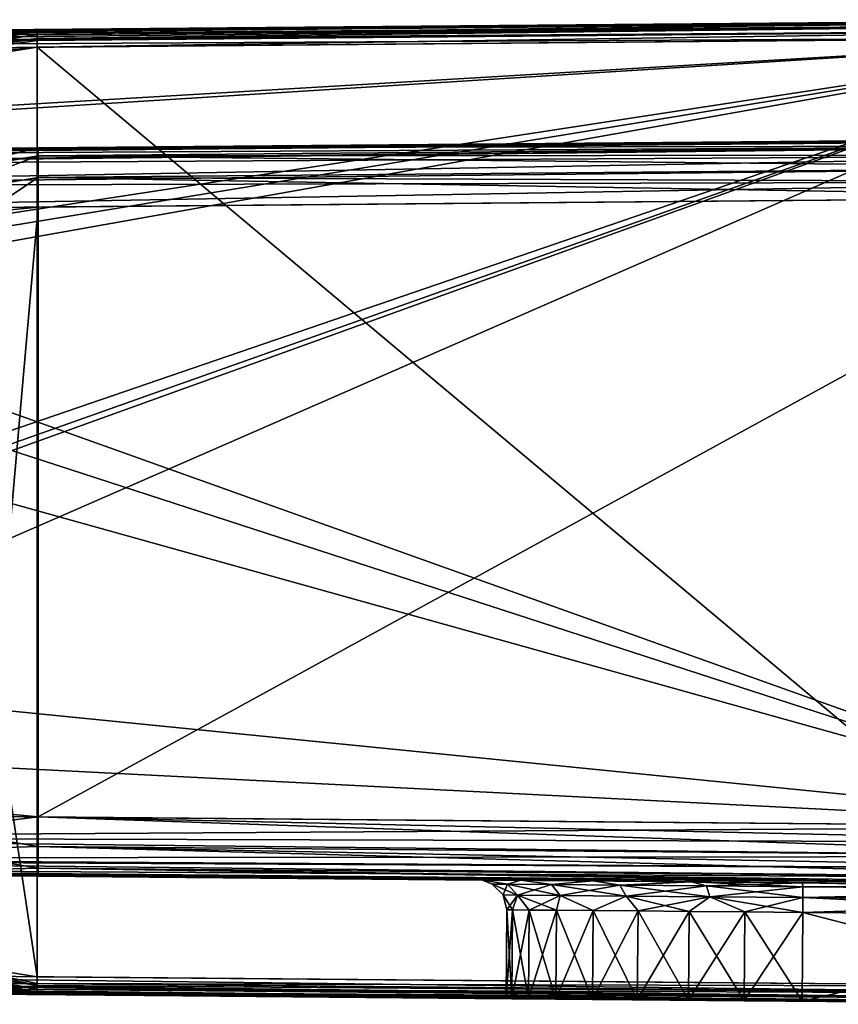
# Model space of a CAD drawing. Header units: millimetres. Extents: x -55 to 125, y -37 to 29.
# Tile 48 of 74: x 81 to 95, y -12 to 4. Entities that reach past the tile are written whole.
import ezdxf

# ---------------------------------------------------------------- set-up
doc = ezdxf.new("R2010")
doc.units = ezdxf.units.MM
doc.header["$LTSCALE"] = 33.374815
for name, color, linetype in [('130', 7, 'CONTINUOUS'), ('131', 7, 'CONTINUOUS'), ('132', 7, 'CONTINUOUS'), ('133', 7, 'CONTINUOUS'), ('135', 7, 'CONTINUOUS'), ('136', 7, 'CONTINUOUS'), ('137', 7, 'CONTINUOUS'), ('138', 7, 'CONTINUOUS'), ('139', 7, 'CONTINUOUS'), ('143', 7, 'CONTINUOUS'), ('202', 7, 'CONTINUOUS'), ('203', 7, 'CONTINUOUS'), ('204', 7, 'CONTINUOUS'), ('207', 7, 'CONTINUOUS'), ('208', 7, 'CONTINUOUS'), ('209', 7, 'CONTINUOUS'), ('234', 7, 'CONTINUOUS'), ('235', 7, 'CONTINUOUS'), ('236', 7, 'CONTINUOUS'), ('237', 7, 'CONTINUOUS'), ('239', 7, 'CONTINUOUS'), ('240', 7, 'CONTINUOUS'), ('69', 7, 'CONTINUOUS'), ('70', 7, 'CONTINUOUS'), ('73', 7, 'CONTINUOUS'), ('74', 7, 'CONTINUOUS'), ('81', 7, 'CONTINUOUS'), ('90', 7, 'CONTINUOUS'), ('91', 7, 'CONTINUOUS'), ('92', 7, 'CONTINUOUS'), ('93', 7, 'CONTINUOUS'), ('95', 7, 'CONTINUOUS')]:
    doc.layers.add(name, color=color, linetype=linetype)

msp = doc.modelspace()

# ---------------------------------------------------------------- linework, layer by layer
at = {"layer": '130', "color": 250, "linetype": 'Continuous', "true_color": 0x2f3335}
for points in [[(100, 4.314, 12.7), (81.078, 4.149, 12.535), (81.077, 4.126, 12.65), (100, 4.314, 12.7)], [(100, 4.291, 12.815), (100, 4.314, 12.7), (81.077, 4.126, 12.65), (100, 4.291, 12.815)], [(100, 4.226, 12.912), (100, 4.291, 12.815), (81.077, 4.061, 12.747), (100, 4.226, 12.912)], [(81.077, 4.061, 12.747), (100, 4.291, 12.815), (81.077, 4.109, 12.685), (81.077, 4.061, 12.747)], [(81.077, 4.109, 12.685), (100, 4.291, 12.815), (81.077, 4.126, 12.65), (81.077, 4.109, 12.685)], [(100, 4.129, 12.977), (100, 4.226, 12.912), (81.077, 3.999, 12.795), (100, 4.129, 12.977)], [(81.077, 3.999, 12.795), (100, 4.226, 12.912), (81.077, 4.061, 12.747), (81.077, 3.999, 12.795)], [(81.078, 3.849, 12.835), (100, 4.129, 12.977), (81.077, 3.964, 12.812), (81.078, 3.849, 12.835)], [(81.077, 3.964, 12.812), (100, 4.129, 12.977), (81.077, 3.999, 12.795), (81.077, 3.964, 12.812)], [(100, 4.014, 13), (100, 4.129, 12.977), (81.078, 3.849, 12.835), (100, 4.014, 13)]]:
    msp.add_3dface(points, dxfattribs=at)
at = {"layer": '131', "color": 250, "linetype": 'Continuous', "true_color": 0x2f3335}
for points in [[(81.078, 4.149, 12.535), (78.722, 3.779, 12.515), (81.077, 4.126, 12.65), (81.078, 4.149, 12.535)], [(78.722, 3.779, 12.515), (81.077, 4.109, 12.685), (81.077, 4.126, 12.65), (78.722, 3.779, 12.515)], [(81.077, 4.109, 12.685), (78.722, 3.779, 12.515), (78.73, 3.74, 12.664), (81.077, 4.109, 12.685)], [(81.077, 4.061, 12.747), (81.077, 4.109, 12.685), (78.73, 3.74, 12.664), (81.077, 4.061, 12.747)], [(81.077, 3.999, 12.795), (81.077, 4.061, 12.747), (78.73, 3.74, 12.664), (81.077, 3.999, 12.795)], [(81.077, 3.999, 12.795), (78.73, 3.74, 12.664), (78.749, 3.631, 12.774), (81.077, 3.999, 12.795)], [(81.077, 3.964, 12.812), (81.077, 3.999, 12.795), (78.749, 3.631, 12.774), (81.077, 3.964, 12.812)], [(81.078, 3.849, 12.835), (81.077, 3.964, 12.812), (78.749, 3.631, 12.774), (81.078, 3.849, 12.835)], [(78.773, 3.482, 12.815), (81.078, 3.849, 12.835), (78.749, 3.631, 12.774), (78.773, 3.482, 12.815)], [(81.077, -12.109, 12.685), (78.749, -11.631, 12.774), (78.73, -11.74, 12.664), (81.077, -12.109, 12.685)], [(81.077, -11.999, 12.795), (78.764, -11.479, 12.815), (78.749, -11.631, 12.774), (81.077, -11.999, 12.795)], [(81.077, -11.999, 12.795), (78.749, -11.631, 12.774), (81.077, -12.061, 12.747), (81.077, -11.999, 12.795)], [(81.077, -12.061, 12.747), (78.749, -11.631, 12.774), (81.077, -12.109, 12.685), (81.077, -12.061, 12.747)], [(81.078, -11.849, 12.835), (78.764, -11.479, 12.815), (81.077, -11.964, 12.812), (81.078, -11.849, 12.835)], [(81.077, -11.964, 12.812), (78.764, -11.479, 12.815), (81.077, -11.999, 12.795), (81.077, -11.964, 12.812)], [(78.712, -11.776, 12.515), (81.078, -12.149, 12.535), (78.73, -11.74, 12.664), (78.712, -11.776, 12.515)], [(78.73, -11.74, 12.664), (81.078, -12.149, 12.535), (81.077, -12.126, 12.65), (78.73, -11.74, 12.664)], [(81.077, -12.109, 12.685), (78.73, -11.74, 12.664), (81.077, -12.126, 12.65), (81.077, -12.109, 12.685)]]:
    msp.add_3dface(points, dxfattribs=at)
at = {"layer": '132', "color": 250, "linetype": 'Continuous', "true_color": 0x2f3335}
for points in [[(100, -12.014, 13), (81.078, -11.849, 12.835), (81.077, -11.964, 12.812), (100, -12.014, 13)], [(100, -12.129, 12.977), (100, -12.014, 13), (81.077, -11.964, 12.812), (100, -12.129, 12.977)], [(100, -12.129, 12.977), (81.077, -11.964, 12.812), (81.077, -11.999, 12.795), (100, -12.129, 12.977)], [(100, -12.129, 12.977), (81.077, -11.999, 12.795), (81.077, -12.061, 12.747), (100, -12.129, 12.977)], [(100, -12.226, 12.912), (100, -12.129, 12.977), (81.077, -12.061, 12.747), (100, -12.226, 12.912)], [(100, -12.226, 12.912), (81.077, -12.061, 12.747), (81.077, -12.109, 12.685), (100, -12.226, 12.912)], [(100, -12.291, 12.815), (81.077, -12.109, 12.685), (81.077, -12.126, 12.65), (100, -12.291, 12.815)], [(100, -12.291, 12.815), (100, -12.226, 12.912), (81.077, -12.109, 12.685), (100, -12.291, 12.815)], [(81.078, -12.149, 12.535), (100, -12.291, 12.815), (81.077, -12.126, 12.65), (81.078, -12.149, 12.535)], [(81.078, -12.149, 12.535), (100, -12.314, 12.7), (100, -12.291, 12.815), (81.078, -12.149, 12.535)]]:
    msp.add_3dface(points, dxfattribs=at)
at = {"layer": '133', "color": 250, "linetype": 'Continuous', "true_color": 0x2f3335}
for points in [[(63.998, 3.912, -12.598), (100, 4.226, -12.912), (63.998, 3.85, -12.646), (63.998, 3.912, -12.598)], [(63.999, 3.96, -12.536), (100, 4.226, -12.912), (63.998, 3.912, -12.598), (63.999, 3.96, -12.536)], [(100, 4.226, -12.912), (100, 4.129, -12.977), (63.998, 3.85, -12.646), (100, 4.226, -12.912)], [(63.999, 3.977, -12.501), (100, 4.291, -12.815), (63.999, 3.96, -12.536), (63.999, 3.977, -12.501)], [(100, 4.291, -12.815), (100, 4.226, -12.912), (63.999, 3.96, -12.536), (100, 4.291, -12.815)], [(64, 4, -12.386), (100, 4.291, -12.815), (63.999, 3.977, -12.501), (64, 4, -12.386)], [(64, 4, -12.386), (100, 4.314, -12.7), (100, 4.291, -12.815), (64, 4, -12.386)], [(63.998, 3.85, -12.646), (100, 4.129, -12.977), (63.998, 3.815, -12.663), (63.998, 3.85, -12.646)], [(100, 4.129, -12.977), (100, 4.014, -13), (63.998, 3.815, -12.663), (100, 4.129, -12.977)], [(100, 4.014, -13), (63.999, 3.7, -12.686), (63.998, 3.815, -12.663), (100, 4.014, -13)]]:
    msp.add_3dface(points, dxfattribs=at)
at = {"layer": '135', "color": 250, "linetype": 'Continuous', "true_color": 0x2f3335}
for points in [[(63.999, -11.7, -12.686), (100, -12.129, -12.977), (63.999, -11.815, -12.663), (63.999, -11.7, -12.686)], [(100, -12.014, -13), (100, -12.129, -12.977), (63.999, -11.7, -12.686), (100, -12.014, -13)], [(100, -12.226, -12.912), (63.999, -11.85, -12.646), (63.999, -11.815, -12.663), (100, -12.226, -12.912)], [(100, -12.129, -12.977), (100, -12.226, -12.912), (63.999, -11.815, -12.663), (100, -12.129, -12.977)], [(63.999, -11.85, -12.646), (100, -12.226, -12.912), (63.999, -11.912, -12.598), (63.999, -11.85, -12.646)], [(100, -12.291, -12.815), (63.999, -11.96, -12.536), (63.999, -11.912, -12.598), (100, -12.291, -12.815)], [(100, -12.226, -12.912), (100, -12.291, -12.815), (63.999, -11.912, -12.598), (100, -12.226, -12.912)], [(63.999, -11.96, -12.536), (100, -12.291, -12.815), (63.999, -11.977, -12.501), (63.999, -11.96, -12.536)], [(100, -12.314, -12.7), (64, -12, -12.386), (63.999, -11.977, -12.501), (100, -12.314, -12.7)], [(100, -12.291, -12.815), (100, -12.314, -12.7), (63.999, -11.977, -12.501), (100, -12.291, -12.815)]]:
    msp.add_3dface(points, dxfattribs=at)
at = {"layer": '136', "color": 250, "linetype": 'Continuous', "true_color": 0x2f3335}
for points in [[(100.222, 2.024, 10.708), (81.092, 2.015, 10.334), (100.221, 2.183, 10.501), (100.222, 2.024, 10.708)], [(81.092, 2.015, 10.334), (81.096, 2.149, 9.835), (100.221, 2.183, 10.501), (81.092, 2.015, 10.334)], [(81.096, 2.149, 9.835), (100.216, 2.316, 10.002), (100.219, 2.282, 10.26), (81.096, 2.149, 9.835)], [(100.221, 2.183, 10.501), (81.096, 2.149, 9.835), (100.219, 2.282, 10.26), (100.221, 2.183, 10.501)], [(100.221, 1.818, 10.867), (81.092, 2.015, 10.334), (100.222, 2.024, 10.708), (100.221, 1.818, 10.867)], [(81.092, 1.649, 10.701), (81.092, 2.015, 10.334), (100.221, 1.818, 10.867), (81.092, 1.649, 10.701)], [(100.219, 1.578, 10.967), (81.092, 1.649, 10.701), (100.221, 1.818, 10.867), (100.219, 1.578, 10.967)], [(100.216, 1.316, 11.002), (81.092, 1.649, 10.701), (100.219, 1.578, 10.967), (100.216, 1.316, 11.002)], [(100.216, 1.316, 11.002), (81.096, 1.149, 10.835), (81.092, 1.649, 10.701), (100.216, 1.316, 11.002)]]:
    msp.add_3dface(points, dxfattribs=at)
at = {"layer": '137', "color": 250, "linetype": 'Continuous', "true_color": 0x2f3335}
for points in [[(80.032, 2.047, 9.827), (81.096, 2.149, 9.835), (79.246, 1.708, 10.318), (80.032, 2.047, 9.827)], [(81.096, 2.149, 9.835), (81.092, 2.015, 10.334), (79.246, 1.708, 10.318), (81.096, 2.149, 9.835)], [(81.092, 2.015, 10.334), (79.359, 1.361, 10.686), (79.246, 1.708, 10.318), (81.092, 2.015, 10.334)], [(81.092, 2.015, 10.334), (81.092, 1.649, 10.701), (79.359, 1.361, 10.686), (81.092, 2.015, 10.334)], [(81.092, 1.649, 10.701), (80.205, 1.064, 10.827), (79.359, 1.361, 10.686), (81.092, 1.649, 10.701)], [(81.096, 1.149, 10.835), (80.205, 1.064, 10.827), (81.092, 1.649, 10.701), (81.096, 1.149, 10.835)], [(80.195, -9.062, 10.827), (81.096, -9.149, 10.835), (79.359, -9.361, 10.686), (80.195, -9.062, 10.827)], [(79.359, -9.361, 10.686), (81.096, -9.149, 10.835), (81.092, -9.649, 10.701), (79.359, -9.361, 10.686)], [(79.359, -9.361, 10.686), (81.092, -9.649, 10.701), (79.246, -9.708, 10.318), (79.359, -9.361, 10.686)], [(79.246, -9.708, 10.318), (81.092, -9.649, 10.701), (81.092, -10.015, 10.334), (79.246, -9.708, 10.318)], [(80.02, -10.045, 9.827), (79.246, -9.708, 10.318), (81.092, -10.015, 10.334), (80.02, -10.045, 9.827)], [(81.096, -10.149, 9.835), (80.02, -10.045, 9.827), (81.092, -10.015, 10.334), (81.096, -10.149, 9.835)]]:
    msp.add_3dface(points, dxfattribs=at)
at = {"layer": '138', "color": 250, "linetype": 'Continuous', "true_color": 0x2f3335}
for points in [[(81.092, -9.649, 10.701), (81.096, -9.149, 10.835), (100.221, -9.815, 10.868), (81.092, -9.649, 10.701)], [(100.221, -9.815, 10.868), (81.096, -9.149, 10.835), (100.219, -9.575, 10.968), (100.221, -9.815, 10.868)], [(81.096, -9.149, 10.835), (100.216, -9.316, 11.002), (100.219, -9.575, 10.968), (81.096, -9.149, 10.835)], [(81.092, -10.015, 10.334), (81.092, -9.649, 10.701), (100.221, -10.181, 10.504), (81.092, -10.015, 10.334)], [(100.221, -10.181, 10.504), (81.092, -9.649, 10.701), (100.222, -10.022, 10.71), (100.221, -10.181, 10.504)], [(100.222, -10.022, 10.71), (81.092, -9.649, 10.701), (100.221, -9.815, 10.868), (100.222, -10.022, 10.71)], [(100.216, -10.316, 10.002), (81.092, -10.015, 10.334), (100.219, -10.281, 10.264), (100.216, -10.316, 10.002)], [(100.216, -10.316, 10.002), (81.096, -10.149, 9.835), (81.092, -10.015, 10.334), (100.216, -10.316, 10.002)], [(100.219, -10.281, 10.264), (81.092, -10.015, 10.334), (100.221, -10.181, 10.504), (100.219, -10.281, 10.264)]]:
    msp.add_3dface(points, dxfattribs=at)
at = {"layer": '139', "color": 250, "linetype": 'Continuous', "true_color": 0x2f3335}
for points in [[(71.156, 1.876, -10.33), (71.156, 1.854, -10.36), (100.221, 2.181, -10.504), (71.156, 1.876, -10.33)], [(71.157, 2.016, -10.049), (71.156, 1.876, -10.33), (100.221, 2.181, -10.504), (71.157, 2.016, -10.049)], [(100.221, 2.181, -10.504), (71.156, 1.854, -10.36), (100.222, 2.022, -10.71), (100.221, 2.181, -10.504)], [(100.219, 2.281, -10.264), (71.157, 2.016, -10.049), (100.221, 2.181, -10.504), (100.219, 2.281, -10.264)], [(71.158, 2.036, -9.978), (71.157, 2.016, -10.049), (100.219, 2.281, -10.264), (71.158, 2.036, -9.978)], [(100.216, 2.316, -10.002), (71.159, 2.062, -9.748), (71.158, 2.036, -9.978), (100.216, 2.316, -10.002)], [(100.216, 2.316, -10.002), (71.158, 2.036, -9.978), (100.219, 2.281, -10.264), (100.216, 2.316, -10.002)], [(71.156, 1.854, -10.36), (71.156, 1.504, -10.645), (100.222, 2.022, -10.71), (71.156, 1.854, -10.36)], [(100.222, 2.022, -10.71), (71.156, 1.504, -10.645), (100.221, 1.815, -10.868), (100.222, 2.022, -10.71)], [(100.221, 1.815, -10.868), (71.156, 1.504, -10.645), (100.219, 1.575, -10.968), (100.221, 1.815, -10.868)], [(71.156, 1.504, -10.645), (71.159, 1.062, -10.748), (100.219, 1.575, -10.968), (71.156, 1.504, -10.645)], [(71.159, 1.062, -10.748), (100.216, 1.316, -11.002), (100.219, 1.575, -10.968), (71.159, 1.062, -10.748)]]:
    msp.add_3dface(points, dxfattribs=at)
at = {"layer": '143', "color": 250, "linetype": 'Continuous', "true_color": 0x2f3335}
for points in [[(100.216, -9.316, -11.002), (71.159, -9.062, -10.748), (71.156, -9.498, -10.648), (100.216, -9.316, -11.002)], [(100.216, -9.316, -11.002), (71.156, -9.498, -10.648), (100.219, -9.578, -10.967), (100.216, -9.316, -11.002)], [(100.219, -9.578, -10.967), (71.156, -9.498, -10.648), (100.221, -9.818, -10.867), (100.219, -9.578, -10.967)], [(71.156, -9.498, -10.648), (71.156, -9.846, -10.369), (100.221, -9.818, -10.867), (71.156, -9.498, -10.648)], [(100.221, -9.818, -10.867), (71.156, -9.846, -10.369), (100.222, -10.024, -10.708), (100.221, -9.818, -10.867)], [(71.156, -9.846, -10.369), (71.156, -9.876, -10.33), (100.222, -10.024, -10.708), (71.156, -9.846, -10.369)], [(100.222, -10.024, -10.708), (71.156, -9.876, -10.33), (100.221, -10.183, -10.501), (100.222, -10.024, -10.708)], [(71.156, -9.876, -10.33), (71.157, -10.013, -10.059), (100.221, -10.183, -10.501), (71.156, -9.876, -10.33)], [(100.221, -10.183, -10.501), (71.157, -10.013, -10.059), (100.219, -10.282, -10.26), (100.221, -10.183, -10.501)], [(71.157, -10.013, -10.059), (71.158, -10.036, -9.977), (100.219, -10.282, -10.26), (71.157, -10.013, -10.059)], [(71.158, -10.036, -9.977), (71.159, -10.062, -9.748), (100.219, -10.282, -10.26), (71.158, -10.036, -9.977)], [(71.159, -10.062, -9.748), (100.216, -10.316, -10.002), (100.219, -10.282, -10.26), (71.159, -10.062, -9.748)]]:
    msp.add_3dface(points, dxfattribs=at)
at = {"layer": '202', "color": 250, "linetype": 'Continuous', "true_color": 0x2f3335}
for points in [[(93.999, -12.262, -5.087), (100, -12.314, -5.192), (94.013, -10.762, -5.087), (93.999, -12.262, -5.087)], [(94.013, -10.762, -5.087), (100, -12.314, -5.192), (100.22, -10.816, -5.196), (94.013, -10.762, -5.087)]]:
    msp.add_3dface(points, dxfattribs=at)
at = {"layer": '203', "color": 250, "linetype": 'Continuous', "true_color": 0x2f3335}
for points in [[(100.22, -10.816, 5.196), (93.999, -12.262, 5.087), (94.013, -10.762, 5.087), (100.22, -10.816, 5.196)], [(100, -12.314, 5.192), (93.999, -12.262, 5.087), (100.22, -10.816, 5.196), (100, -12.314, 5.192)]]:
    msp.add_3dface(points, dxfattribs=at)
at = {"layer": '204', "color": 250, "linetype": 'Continuous', "true_color": 0x2f3335}
for points in [[(89, -12.218), (89.096, -12.219, -0.982), (89.014, -10.718), (89, -12.218)], [(89.109, -10.719, 0.982), (89, -12.218), (89.014, -10.718), (89.109, -10.719, 0.982)], [(89.096, -12.219, 0.982), (89, -12.218), (89.109, -10.719, 0.982), (89.096, -12.219, 0.982)], [(89.014, -10.718), (89.096, -12.219, -0.982), (89.109, -10.719, -0.982), (89.014, -10.718)], [(89.392, -10.722, 1.927), (89.096, -12.219, 0.982), (89.109, -10.719, 0.982), (89.392, -10.722, 1.927)], [(89.096, -12.219, -0.982), (89.379, -12.221, -1.927), (89.109, -10.719, -0.982), (89.096, -12.219, -0.982)], [(89.379, -12.221, 1.927), (89.096, -12.219, 0.982), (89.392, -10.722, 1.927), (89.379, -12.221, 1.927)], [(89.109, -10.719, -0.982), (89.379, -12.221, -1.927), (89.392, -10.722, -1.927), (89.109, -10.719, -0.982)], [(89.853, -10.726, 2.799), (89.379, -12.221, 1.927), (89.392, -10.722, 1.927), (89.853, -10.726, 2.799)], [(89.379, -12.221, -1.927), (89.839, -12.225, -2.799), (89.392, -10.722, -1.927), (89.379, -12.221, -1.927)], [(89.839, -12.225, 2.799), (89.379, -12.221, 1.927), (89.853, -10.726, 2.799), (89.839, -12.225, 2.799)], [(89.392, -10.722, -1.927), (89.839, -12.225, -2.799), (89.853, -10.726, -2.799), (89.392, -10.722, -1.927)], [(90.472, -10.731, 3.566), (89.839, -12.225, 2.799), (89.853, -10.726, 2.799), (90.472, -10.731, 3.566)], [(89.839, -12.225, -2.799), (90.459, -12.231, -3.566), (89.853, -10.726, -2.799), (89.839, -12.225, -2.799)], [(90.459, -12.231, 3.566), (89.839, -12.225, 2.799), (90.472, -10.731, 3.566), (90.459, -12.231, 3.566)], [(89.853, -10.726, -2.799), (90.459, -12.231, -3.566), (90.472, -10.731, -3.566), (89.853, -10.726, -2.799)], [(91.229, -10.738, 4.199), (90.459, -12.231, 3.566), (90.472, -10.731, 3.566), (91.229, -10.738, 4.199)], [(90.459, -12.231, -3.566), (91.216, -12.238, -4.199), (90.472, -10.731, -3.566), (90.459, -12.231, -3.566)], [(91.216, -12.238, 4.199), (90.459, -12.231, 3.566), (91.229, -10.738, 4.199), (91.216, -12.238, 4.199)], [(90.472, -10.731, -3.566), (91.216, -12.238, -4.199), (91.229, -10.738, -4.199), (90.472, -10.731, -3.566)], [(92.093, -10.745, 4.675), (91.216, -12.238, 4.199), (91.229, -10.738, 4.199), (92.093, -10.745, 4.675)], [(91.216, -12.238, -4.199), (92.08, -12.245, -4.675), (91.229, -10.738, -4.199), (91.216, -12.238, -4.199)], [(92.08, -12.245, 4.675), (91.216, -12.238, 4.199), (92.093, -10.745, 4.675), (92.08, -12.245, 4.675)], [(91.229, -10.738, -4.199), (92.08, -12.245, -4.675), (92.093, -10.745, -4.675), (91.229, -10.738, -4.199)], [(93.033, -10.753, 4.975), (92.08, -12.245, 4.675), (92.093, -10.745, 4.675), (93.033, -10.753, 4.975)], [(92.08, -12.245, -4.675), (93.02, -12.253, -4.975), (92.093, -10.745, -4.675), (92.08, -12.245, -4.675)], [(93.02, -12.253, 4.975), (92.08, -12.245, 4.675), (93.033, -10.753, 4.975), (93.02, -12.253, 4.975)], [(92.093, -10.745, -4.675), (93.02, -12.253, -4.975), (93.033, -10.753, -4.975), (92.093, -10.745, -4.675)], [(94.013, -10.762, 5.087), (93.02, -12.253, 4.975), (93.033, -10.753, 4.975), (94.013, -10.762, 5.087)], [(93.02, -12.253, -4.975), (93.999, -12.262, -5.087), (93.033, -10.753, -4.975), (93.02, -12.253, -4.975)], [(93.999, -12.262, 5.087), (93.02, -12.253, 4.975), (94.013, -10.762, 5.087), (93.999, -12.262, 5.087)], [(93.999, -12.262, -5.087), (94.013, -10.762, -5.087), (93.033, -10.753, -4.975), (93.999, -12.262, -5.087)]]:
    msp.add_3dface(points, dxfattribs=at)
at = {"layer": '207', "color": 250, "linetype": 'Continuous', "true_color": 0x2f3335}
for points in [[(100.216, -10.316, -5.696), (94.008, -10.262, -5.587), (94.012, -10.329, -5.337), (100.216, -10.316, -5.696)], [(100.219, -10.383, -5.446), (100.216, -10.316, -5.696), (94.012, -10.329, -5.337), (100.219, -10.383, -5.446)], [(94.014, -10.512, -5.154), (100.219, -10.383, -5.446), (94.012, -10.329, -5.337), (94.014, -10.512, -5.154)], [(100.221, -10.566, -5.262), (100.219, -10.383, -5.446), (94.014, -10.512, -5.154), (100.221, -10.566, -5.262)], [(94.013, -10.762, -5.087), (100.221, -10.566, -5.262), (94.014, -10.512, -5.154), (94.013, -10.762, -5.087)], [(94.013, -10.762, -5.087), (100.22, -10.816, -5.196), (100.221, -10.566, -5.262), (94.013, -10.762, -5.087)]]:
    msp.add_3dface(points, dxfattribs=at)
at = {"layer": '208', "color": 250, "linetype": 'Continuous', "true_color": 0x2f3335}
for points in [[(89.25, -10.22, -2.766), (88.601, -10.215, -0.96), (89.023, -10.285, -1.632), (89.25, -10.22, -2.766)], [(88.601, -10.215, -0.96), (88.601, -10.215, 0.96), (88.767, -10.283), (88.601, -10.215, -0.96)], [(89.023, -10.285, -1.632), (88.601, -10.215, -0.96), (88.767, -10.283), (89.023, -10.285, -1.632)], [(88.601, -10.215, 0.96), (89.25, -10.22, 2.766), (89.023, -10.285, 1.632), (88.601, -10.215, 0.96)], [(88.767, -10.283), (88.601, -10.215, 0.96), (89.023, -10.285, 1.632), (88.767, -10.283)], [(89.023, -10.285, -1.632), (88.767, -10.283), (89.195, -10.47, -1.576), (89.023, -10.285, -1.632)], [(88.767, -10.283), (89.023, -10.285, 1.632), (88.949, -10.468), (88.767, -10.283)], [(89.195, -10.47, -1.576), (88.767, -10.283), (88.949, -10.468), (89.195, -10.47, -1.576)], [(88.949, -10.468), (89.023, -10.285, 1.632), (89.195, -10.47, 1.576), (88.949, -10.468)], [(89.765, -10.292, -3.108), (89.25, -10.22, -2.766), (89.023, -10.285, -1.632), (89.765, -10.292, -3.108)], [(89.023, -10.285, 1.632), (89.25, -10.22, 2.766), (89.765, -10.292, 3.108), (89.023, -10.285, 1.632)], [(89.765, -10.292, -3.108), (89.023, -10.285, -1.632), (89.912, -10.476, -3.001), (89.765, -10.292, -3.108)], [(89.912, -10.476, -3.001), (89.023, -10.285, -1.632), (89.195, -10.47, -1.576), (89.912, -10.476, -3.001)], [(89.023, -10.285, 1.632), (89.765, -10.292, 3.108), (89.195, -10.47, 1.576), (89.023, -10.285, 1.632)], [(89.195, -10.47, 1.576), (89.765, -10.292, 3.108), (89.912, -10.476, 3.001), (89.195, -10.47, 1.576)], [(90.473, -10.231, -4.246), (89.25, -10.22, -2.766), (89.765, -10.292, -3.108), (90.473, -10.231, -4.246)], [(89.25, -10.22, 2.766), (90.473, -10.231, 4.246), (89.765, -10.292, 3.108), (89.25, -10.22, 2.766)], [(90.922, -10.302, -4.286), (90.473, -10.231, -4.246), (89.765, -10.292, -3.108), (90.922, -10.302, -4.286)], [(89.765, -10.292, 3.108), (90.473, -10.231, 4.246), (90.922, -10.302, 4.286), (89.765, -10.292, 3.108)], [(90.922, -10.302, -4.286), (89.765, -10.292, -3.108), (91.03, -10.486, -4.139), (90.922, -10.302, -4.286)], [(91.03, -10.486, -4.139), (89.765, -10.292, -3.108), (89.912, -10.476, -3.001), (91.03, -10.486, -4.139)], [(89.765, -10.292, 3.108), (90.922, -10.302, 4.286), (89.912, -10.476, 3.001), (89.765, -10.292, 3.108)], [(89.912, -10.476, 3.001), (90.922, -10.302, 4.286), (91.03, -10.486, 4.139), (89.912, -10.476, 3.001)], [(92.124, -10.245, -5.225), (90.473, -10.231, -4.246), (90.922, -10.302, -4.286), (92.124, -10.245, -5.225)], [(90.473, -10.231, 4.246), (92.124, -10.245, 5.225), (90.922, -10.302, 4.286), (90.473, -10.231, 4.246)], [(92.385, -10.314, -5.053), (92.124, -10.245, -5.225), (90.922, -10.302, -4.286), (92.385, -10.314, -5.053)], [(90.922, -10.302, 4.286), (92.124, -10.245, 5.225), (92.385, -10.314, 5.053), (90.922, -10.302, 4.286)], [(92.385, -10.314, -5.053), (90.922, -10.302, -4.286), (92.442, -10.498, -4.88), (92.385, -10.314, -5.053)], [(92.442, -10.498, -4.88), (90.922, -10.302, -4.286), (91.03, -10.486, -4.139), (92.442, -10.498, -4.88)], [(90.922, -10.302, 4.286), (92.385, -10.314, 5.053), (91.03, -10.486, 4.139), (90.922, -10.302, 4.286)], [(94.008, -10.262, -5.587), (92.124, -10.245, -5.225), (94.012, -10.329, -5.337), (94.008, -10.262, -5.587)], [(94.012, -10.329, -5.337), (92.124, -10.245, -5.225), (92.385, -10.314, -5.053), (94.012, -10.329, -5.337)], [(92.124, -10.245, 5.225), (94.008, -10.262, 5.587), (92.385, -10.314, 5.053), (92.124, -10.245, 5.225)], [(92.385, -10.314, 5.053), (94.008, -10.262, 5.587), (94.012, -10.329, 5.337), (92.385, -10.314, 5.053)], [(89.109, -10.719, -0.982), (89.195, -10.47, -1.576), (88.949, -10.468), (89.109, -10.719, -0.982)], [(89.014, -10.718), (88.949, -10.468), (89.195, -10.47, 1.576), (89.014, -10.718)], [(89.014, -10.718), (89.109, -10.719, -0.982), (88.949, -10.468), (89.014, -10.718)], [(89.109, -10.719, 0.982), (89.014, -10.718), (89.195, -10.47, 1.576), (89.109, -10.719, 0.982)], [(89.109, -10.719, -0.982), (89.392, -10.722, -1.927), (89.195, -10.47, -1.576), (89.109, -10.719, -0.982)], [(89.392, -10.722, 1.927), (89.109, -10.719, 0.982), (89.195, -10.47, 1.576), (89.392, -10.722, 1.927)], [(89.853, -10.726, -2.799), (89.912, -10.476, -3.001), (89.195, -10.47, -1.576), (89.853, -10.726, -2.799)], [(89.392, -10.722, -1.927), (89.853, -10.726, -2.799), (89.195, -10.47, -1.576), (89.392, -10.722, -1.927)], [(89.392, -10.722, 1.927), (89.195, -10.47, 1.576), (89.912, -10.476, 3.001), (89.392, -10.722, 1.927)], [(91.03, -10.486, 4.139), (92.385, -10.314, 5.053), (92.442, -10.498, 4.88), (91.03, -10.486, 4.139)], [(92.385, -10.314, 5.053), (94.012, -10.329, 5.337), (92.442, -10.498, 4.88), (92.385, -10.314, 5.053)], [(94.014, -10.512, -5.154), (94.012, -10.329, -5.337), (92.385, -10.314, -5.053), (94.014, -10.512, -5.154)], [(94.014, -10.512, -5.154), (92.385, -10.314, -5.053), (92.442, -10.498, -4.88), (94.014, -10.512, -5.154)], [(92.442, -10.498, 4.88), (94.012, -10.329, 5.337), (94.014, -10.512, 5.154), (92.442, -10.498, 4.88)], [(89.853, -10.726, 2.799), (89.392, -10.722, 1.927), (89.912, -10.476, 3.001), (89.853, -10.726, 2.799)], [(89.853, -10.726, -2.799), (90.472, -10.731, -3.566), (89.912, -10.476, -3.001), (89.853, -10.726, -2.799)], [(90.472, -10.731, 3.566), (89.853, -10.726, 2.799), (89.912, -10.476, 3.001), (90.472, -10.731, 3.566)], [(90.472, -10.731, -3.566), (91.03, -10.486, -4.139), (89.912, -10.476, -3.001), (90.472, -10.731, -3.566)], [(90.472, -10.731, 3.566), (89.912, -10.476, 3.001), (91.03, -10.486, 4.139), (90.472, -10.731, 3.566)], [(90.472, -10.731, -3.566), (91.229, -10.738, -4.199), (91.03, -10.486, -4.139), (90.472, -10.731, -3.566)], [(91.229, -10.738, 4.199), (90.472, -10.731, 3.566), (91.03, -10.486, 4.139), (91.229, -10.738, 4.199)], [(91.229, -10.738, -4.199), (92.093, -10.745, -4.675), (91.03, -10.486, -4.139), (91.229, -10.738, -4.199)], [(92.093, -10.745, -4.675), (92.442, -10.498, -4.88), (91.03, -10.486, -4.139), (92.093, -10.745, -4.675)], [(91.229, -10.738, 4.199), (91.03, -10.486, 4.139), (92.442, -10.498, 4.88), (91.229, -10.738, 4.199)], [(92.093, -10.745, 4.675), (91.229, -10.738, 4.199), (92.442, -10.498, 4.88), (92.093, -10.745, 4.675)], [(92.093, -10.745, -4.675), (93.033, -10.753, -4.975), (92.442, -10.498, -4.88), (92.093, -10.745, -4.675)], [(93.033, -10.753, 4.975), (92.093, -10.745, 4.675), (92.442, -10.498, 4.88), (93.033, -10.753, 4.975)], [(93.033, -10.753, -4.975), (94.013, -10.762, -5.087), (92.442, -10.498, -4.88), (93.033, -10.753, -4.975)], [(94.013, -10.762, -5.087), (94.014, -10.512, -5.154), (92.442, -10.498, -4.88), (94.013, -10.762, -5.087)], [(93.033, -10.753, 4.975), (92.442, -10.498, 4.88), (94.014, -10.512, 5.154), (93.033, -10.753, 4.975)], [(94.013, -10.762, 5.087), (93.033, -10.753, 4.975), (94.014, -10.512, 5.154), (94.013, -10.762, 5.087)]]:
    msp.add_3dface(points, dxfattribs=at)
at = {"layer": '209', "color": 250, "linetype": 'Continuous', "true_color": 0x2f3335}
for points in [[(94.012, -10.329, 5.337), (94.008, -10.262, 5.587), (100.219, -10.383, 5.446), (94.012, -10.329, 5.337)], [(94.008, -10.262, 5.587), (100.216, -10.316, 5.696), (100.219, -10.383, 5.446), (94.008, -10.262, 5.587)], [(94.014, -10.512, 5.154), (94.012, -10.329, 5.337), (100.219, -10.383, 5.446), (94.014, -10.512, 5.154)], [(100.221, -10.566, 5.262), (94.014, -10.512, 5.154), (100.219, -10.383, 5.446), (100.221, -10.566, 5.262)], [(100.22, -10.816, 5.196), (94.013, -10.762, 5.087), (94.014, -10.512, 5.154), (100.22, -10.816, 5.196)], [(100.22, -10.816, 5.196), (94.014, -10.512, 5.154), (100.221, -10.566, 5.262), (100.22, -10.816, 5.196)]]:
    msp.add_3dface(points, dxfattribs=at)
at = {"layer": '234', "color": 250, "linetype": 'Continuous', "true_color": 0x2f3335}
msp.add_3dface([(73.002, -12.079, -0.8), (81.078, -12.149, -0.729), (80.393, -12.114, -0.607), (73.002, -12.079, -0.8)], dxfattribs=at)
at = {"layer": '235', "color": 250, "linetype": 'Continuous', "true_color": 0x2f3335}
for points in [[(81.078, 4.149, -0.729), (73.002, 4.079, -0.8), (73.001, 4.056, -0.685), (81.078, 4.149, -0.729)], [(80.487, 4.122, -0.623), (81.078, 4.149, -0.729), (73.001, 4.056, -0.685), (80.487, 4.122, -0.623)]]:
    msp.add_3dface(points, dxfattribs=at)
at = {"layer": '236', "color": 250, "linetype": 'Continuous', "true_color": 0x2f3335}
msp.add_3dface([(70.994, 2.061, -3.518), (81.096, 2.149, -3.429), (80.282, 2.128, -3.272), (70.994, 2.061, -3.518)], dxfattribs=at)
at = {"layer": '237', "color": 250, "linetype": 'Continuous', "true_color": 0x2f3335}
for points in [[(81.096, -10.149, -3.429), (70.994, -10.061, -3.518), (70.992, -10.035, -3.291), (81.096, -10.149, -3.429)], [(80.27, -10.128, -3.269), (81.096, -10.149, -3.429), (70.992, -10.035, -3.291), (80.27, -10.128, -3.269)]]:
    msp.add_3dface(points, dxfattribs=at)
at = {"layer": '239', "color": 250, "linetype": 'Continuous', "true_color": 0x2f3335}
msp.add_3dface([(80.351, -10.097, -2.841), (81.096, -10.149, -3.429), (80.27, -10.128, -3.269), (80.351, -10.097, -2.841)], dxfattribs=at)
at = {"layer": '240', "color": 250, "linetype": 'Continuous', "true_color": 0x2f3335}
msp.add_3dface([(81.096, 2.149, -3.429), (80.36, 2.099, -2.848), (80.282, 2.128, -3.272), (81.096, 2.149, -3.429)], dxfattribs=at)
at = {"layer": '69', "color": 250, "linetype": 'Continuous', "true_color": 0x2f3335}
for points in [[(100, 4.314, -12.7), (64, 4, -12.386), (81.078, 4.149, -0.729), (100, 4.314, -12.7)], [(81.078, 4.149, 12.535), (100, 4.314, 12.7), (81.078, 4.149, -0.729), (81.078, 4.149, 12.535)], [(100, 4.314, 12.7), (100, 4.314, -12.7), (81.078, 4.149, -0.729), (100, 4.314, 12.7)], [(81.078, 4.149, -0.729), (64, 4, -12.386), (73.002, 4.079, -0.8), (81.078, 4.149, -0.729)]]:
    msp.add_3dface(points, dxfattribs=at)
at = {"layer": '70', "color": 250, "linetype": 'Continuous', "true_color": 0x2f3335}
for points in [[(64, -12, -0.8), (100, -12.314, -12.7), (72.995, -12.078, -0.8), (64, -12, -0.8)], [(64, -12, -12.386), (100, -12.314, -12.7), (64, -12, -0.8), (64, -12, -12.386)], [(72.995, -12.078, -0.8), (100, -12.314, -12.7), (72.999, -12.079, -0.8), (72.995, -12.078, -0.8)], [(72.999, -12.079, -0.8), (100, -12.314, -12.7), (73.002, -12.079, -0.8), (72.999, -12.079, -0.8)], [(73.002, -12.079, -0.8), (100, -12.314, -12.7), (81.078, -12.149, -0.729), (73.002, -12.079, -0.8)], [(89.839, -12.225, -2.799), (89.379, -12.221, -1.927), (81.078, -12.149, 12.535), (89.839, -12.225, -2.799)], [(89.379, -12.221, -1.927), (89.096, -12.219, -0.982), (81.078, -12.149, 12.535), (89.379, -12.221, -1.927)], [(89.096, -12.219, -0.982), (89, -12.218), (81.078, -12.149, 12.535), (89.096, -12.219, -0.982)], [(89, -12.218), (89.096, -12.219, 0.982), (81.078, -12.149, 12.535), (89, -12.218)], [(89.096, -12.219, 0.982), (89.379, -12.221, 1.927), (81.078, -12.149, 12.535), (89.096, -12.219, 0.982)], [(89.379, -12.221, 1.927), (89.839, -12.225, 2.799), (81.078, -12.149, 12.535), (89.379, -12.221, 1.927)], [(89.839, -12.225, 2.799), (90.459, -12.231, 3.566), (81.078, -12.149, 12.535), (89.839, -12.225, 2.799)], [(90.459, -12.231, 3.566), (91.216, -12.238, 4.199), (81.078, -12.149, 12.535), (90.459, -12.231, 3.566)], [(91.216, -12.238, 4.199), (92.08, -12.245, 4.675), (81.078, -12.149, 12.535), (91.216, -12.238, 4.199)], [(92.08, -12.245, 4.675), (93.02, -12.253, 4.975), (81.078, -12.149, 12.535), (92.08, -12.245, 4.675)], [(93.02, -12.253, 4.975), (93.999, -12.262, 5.087), (81.078, -12.149, 12.535), (93.02, -12.253, 4.975)], [(81.078, -12.149, 12.535), (100, -12.314, 5.192), (100, -12.314, 12.7), (81.078, -12.149, 12.535)], [(90.459, -12.231, -3.566), (89.839, -12.225, -2.799), (81.078, -12.149, -0.729), (90.459, -12.231, -3.566)], [(100, -12.314, -12.7), (90.459, -12.231, -3.566), (81.078, -12.149, -0.729), (100, -12.314, -12.7)], [(81.078, -12.149, -0.729), (89.839, -12.225, -2.799), (81.078, -12.149, 12.535), (81.078, -12.149, -0.729)], [(93.999, -12.262, 5.087), (100, -12.314, 5.192), (81.078, -12.149, 12.535), (93.999, -12.262, 5.087)], [(91.216, -12.238, -4.199), (90.459, -12.231, -3.566), (100, -12.314, -12.7), (91.216, -12.238, -4.199)], [(92.08, -12.245, -4.675), (91.216, -12.238, -4.199), (100, -12.314, -12.7), (92.08, -12.245, -4.675)], [(93.02, -12.253, -4.975), (92.08, -12.245, -4.675), (100, -12.314, -12.7), (93.02, -12.253, -4.975)], [(93.999, -12.262, -5.087), (93.02, -12.253, -4.975), (100, -12.314, -12.7), (93.999, -12.262, -5.087)], [(100, -12.314, -5.192), (93.999, -12.262, -5.087), (100, -12.314, -12.7), (100, -12.314, -5.192)]]:
    msp.add_3dface(points, dxfattribs=at)
at = {"layer": '73', "color": 250, "linetype": 'Continuous', "true_color": 0x2f3335}
for points in [[(100, 4.014, -13), (64, 1.883, -12.686), (63.999, 3.7, -12.686), (100, 4.014, -13)], [(68.803, -7.235, -12.728), (100, 4.014, -13), (63.999, -11.7, -12.686), (68.803, -7.235, -12.728)], [(100, 4.014, -13), (100, -12.014, -13), (63.999, -11.7, -12.686), (100, 4.014, -13)], [(64, 1.883, -12.686), (100, 4.014, -13), (64.4, 1.776, -12.689), (64, 1.883, -12.686)], [(64.4, 1.776, -12.689), (100, 4.014, -13), (68.803, -0.765, -12.728), (64.4, 1.776, -12.689)], [(68.803, -0.765, -12.728), (100, 4.014, -13), (69.095, -1.058, -12.73), (68.803, -0.765, -12.728)], [(100, 4.014, -13), (68.803, -7.235, -12.728), (69.095, -6.942, -12.73), (100, 4.014, -13)], [(69.203, -6.542, -12.731), (100, 4.014, -13), (69.095, -6.942, -12.73), (69.203, -6.542, -12.731)], [(69.095, -1.058, -12.73), (100, 4.014, -13), (69.203, -1.458, -12.731), (69.095, -1.058, -12.73)], [(69.203, -1.458, -12.731), (100, 4.014, -13), (69.203, -6.542, -12.731), (69.203, -1.458, -12.731)]]:
    msp.add_3dface(points, dxfattribs=at)
at = {"layer": '74', "color": 250, "linetype": 'Continuous', "true_color": 0x2f3335}
for points in [[(100, -12.014, 13), (100, 4.014, 13), (81.078, 3.849, 12.835), (100, -12.014, 13)], [(81.078, 3.849, 12.835), (78.773, 3.482, 12.815), (81.078, -11.849, 12.835), (81.078, 3.849, 12.835)], [(100, -12.014, 13), (81.078, 3.849, 12.835), (81.078, -11.849, 12.835), (100, -12.014, 13)], [(81.078, -11.849, 12.835), (78.773, 3.482, 12.815), (78.764, -11.479, 12.815), (81.078, -11.849, 12.835)]]:
    msp.add_3dface(points, dxfattribs=at)
at = {"layer": '81', "color": 250, "linetype": 'Continuous', "true_color": 0x2f3335}
for points in [[(81.078, 4.149, 12.535), (78.89, 3.83, -0.449), (78.722, 3.779, 12.515), (81.078, 4.149, 12.535)], [(78.89, 3.83, -0.449), (81.078, 4.149, 12.535), (79.392, 3.958, -0.471), (78.89, 3.83, -0.449)], [(79.392, 3.958, -0.471), (81.078, 4.149, 12.535), (79.911, 4.055, -0.531), (79.392, 3.958, -0.471)], [(79.911, 4.055, -0.531), (81.078, 4.149, 12.535), (80.487, 4.122, -0.623), (79.911, 4.055, -0.531)], [(81.078, 4.149, 12.535), (81.078, 4.149, -0.729), (80.487, 4.122, -0.623), (81.078, 4.149, 12.535)], [(81.078, -12.149, -0.729), (78.712, -11.776, 12.515), (80.393, -12.114, -0.607), (81.078, -12.149, -0.729)], [(81.078, -12.149, -0.729), (81.078, -12.149, 12.535), (78.712, -11.776, 12.515), (81.078, -12.149, -0.729)]]:
    msp.add_3dface(points, dxfattribs=at)
at = {"layer": '90', "color": 250, "linetype": 'Continuous', "true_color": 0x2f3335}
for points in [[(100.216, 2.316, -10.002), (81.096, 2.149, -3.429), (71.159, 2.062, -9.748), (100.216, 2.316, -10.002)], [(81.096, 2.149, 9.835), (81.096, 2.149, -3.429), (100.216, 2.316, -10.002), (81.096, 2.149, 9.835)], [(100.216, 2.316, 10.002), (81.096, 2.149, 9.835), (100.216, 2.316, -10.002), (100.216, 2.316, 10.002)], [(71.074, 2.062, -6.514), (81.096, 2.149, -3.429), (70.994, 2.061, -3.518), (71.074, 2.062, -6.514)], [(71.159, 2.062, -9.748), (81.096, 2.149, -3.429), (71.074, 2.062, -6.514), (71.159, 2.062, -9.748)]]:
    msp.add_3dface(points, dxfattribs=at)
at = {"layer": '91', "color": 250, "linetype": 'Continuous', "true_color": 0x2f3335}
for points in [[(71.08, -10.062, -6.755), (70.994, -10.061, -3.518), (81.096, -10.149, -3.429), (71.08, -10.062, -6.755)], [(71.159, -10.062, -9.748), (71.08, -10.062, -6.755), (81.096, -10.149, -3.429), (71.159, -10.062, -9.748)], [(92.124, -10.245, -5.225), (71.159, -10.062, -9.748), (90.473, -10.231, -4.246), (92.124, -10.245, -5.225)], [(94.008, -10.262, -5.587), (71.159, -10.062, -9.748), (92.124, -10.245, -5.225), (94.008, -10.262, -5.587)], [(100.216, -10.316, -5.696), (71.159, -10.062, -9.748), (94.008, -10.262, -5.587), (100.216, -10.316, -5.696)], [(100.216, -10.316, -10.002), (71.159, -10.062, -9.748), (100.216, -10.316, -5.696), (100.216, -10.316, -10.002)], [(90.473, -10.231, -4.246), (71.159, -10.062, -9.748), (89.25, -10.22, -2.766), (90.473, -10.231, -4.246)], [(89.25, -10.22, -2.766), (71.159, -10.062, -9.748), (88.601, -10.215, -0.96), (89.25, -10.22, -2.766)], [(88.601, -10.215, -0.96), (71.159, -10.062, -9.748), (88.601, -10.215, 0.96), (88.601, -10.215, -0.96)], [(88.601, -10.215, 0.96), (71.159, -10.062, -9.748), (81.096, -10.149, -3.429), (88.601, -10.215, 0.96)], [(89.25, -10.22, 2.766), (88.601, -10.215, 0.96), (81.096, -10.149, -3.429), (89.25, -10.22, 2.766)], [(100.216, -10.316, 10.002), (92.124, -10.245, 5.225), (81.096, -10.149, 9.835), (100.216, -10.316, 10.002)], [(81.096, -10.149, 9.835), (90.473, -10.231, 4.246), (81.096, -10.149, -3.429), (81.096, -10.149, 9.835)], [(92.124, -10.245, 5.225), (90.473, -10.231, 4.246), (81.096, -10.149, 9.835), (92.124, -10.245, 5.225)], [(90.473, -10.231, 4.246), (89.25, -10.22, 2.766), (81.096, -10.149, -3.429), (90.473, -10.231, 4.246)], [(94.008, -10.262, 5.587), (92.124, -10.245, 5.225), (100.216, -10.316, 10.002), (94.008, -10.262, 5.587)], [(100.216, -10.316, 5.696), (94.008, -10.262, 5.587), (100.216, -10.316, 10.002), (100.216, -10.316, 5.696)]]:
    msp.add_3dface(points, dxfattribs=at)
at = {"layer": '92', "color": 250, "linetype": 'Continuous', "true_color": 0x2f3335}
for points in [[(71.159, 1.062, -10.748), (100.216, -9.316, -11.002), (100.216, 1.316, -11.002), (71.159, 1.062, -10.748)], [(71.888, -0.121, -10.755), (100.216, -9.316, -11.002), (71.159, 1.062, -10.748), (71.888, -0.121, -10.755)], [(72.142, -1.488, -10.757), (100.216, -9.316, -11.002), (71.888, -0.121, -10.755), (72.142, -1.488, -10.757)], [(72.142, -6.512, -10.757), (100.216, -9.316, -11.002), (72.142, -1.488, -10.757), (72.142, -6.512, -10.757)], [(71.888, -7.879, -10.755), (100.216, -9.316, -11.002), (72.142, -6.512, -10.757), (71.888, -7.879, -10.755)], [(71.159, -9.062, -10.748), (100.216, -9.316, -11.002), (71.888, -7.879, -10.755), (71.159, -9.062, -10.748)]]:
    msp.add_3dface(points, dxfattribs=at)
at = {"layer": '93', "color": 250, "linetype": 'Continuous', "true_color": 0x2f3335}
for points in [[(81.096, 1.149, 10.835), (100.216, 1.316, 11.002), (81.096, -9.149, 10.835), (81.096, 1.149, 10.835)], [(81.096, -9.149, 10.835), (100.216, 1.316, 11.002), (100.216, -9.316, 11.002), (81.096, -9.149, 10.835)], [(80.205, 1.064, 10.827), (81.096, 1.149, 10.835), (80.195, -9.062, 10.827), (80.205, 1.064, 10.827)], [(80.195, -9.062, 10.827), (81.096, 1.149, 10.835), (81.096, -9.149, 10.835), (80.195, -9.062, 10.827)]]:
    msp.add_3dface(points, dxfattribs=at)
at = {"layer": '95', "color": 250, "linetype": 'Continuous', "true_color": 0x2f3335}
for points in [[(81.096, 2.149, -3.429), (81.096, 2.149, 9.835), (80.032, 2.047, 9.827), (81.096, 2.149, -3.429)], [(81.096, 2.149, -3.429), (80.032, 2.047, 9.827), (80.36, 2.099, -2.848), (81.096, 2.149, -3.429)], [(81.096, -10.149, 9.835), (80.351, -10.097, -2.841), (80.02, -10.045, 9.827), (81.096, -10.149, 9.835)], [(81.096, -10.149, 9.835), (81.096, -10.149, -3.429), (80.351, -10.097, -2.841), (81.096, -10.149, 9.835)]]:
    msp.add_3dface(points, dxfattribs=at)

doc.saveas('drawing.dxf')
